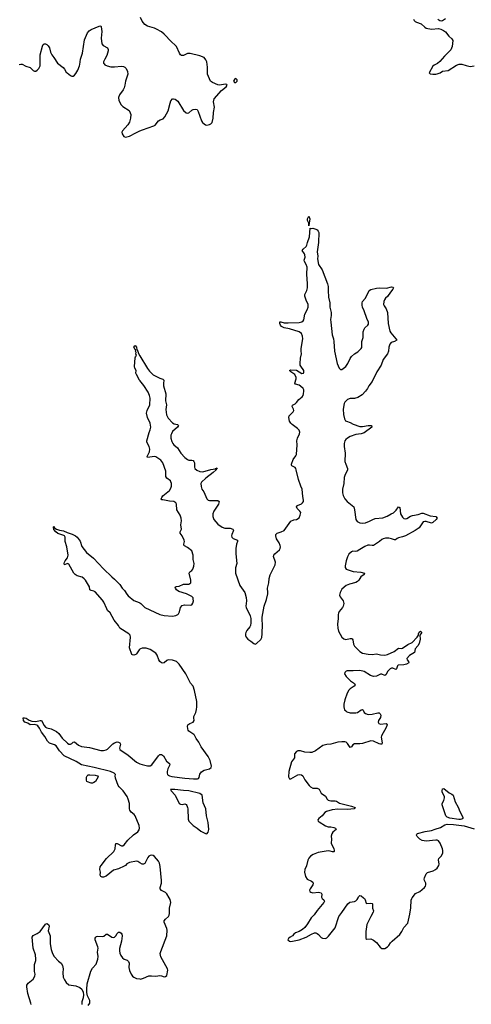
# Model space of a CAD drawing. Header units: inches. Extents: x 2005975 to 2217453, y 644152 to 846769.
# Tile 132 of 162: x 2118255 to 2124806, y 808454 to 822740. Entities that reach past the tile are written whole.
import ezdxf

# ---------------------------------------------------------------- set-up
doc = ezdxf.new("R2010")
doc.units = ezdxf.units.IN
doc.header["$MEASUREMENT"] = 0
for name, color, linetype in [('C1810', 7, 'Continuous'), ('C1811', 7, 'Continuous'), ('C1812', 7, 'Continuous'), ('C1820', 7, 'Continuous'), ('C1821', 7, 'Continuous'), ('C1822', 7, 'Continuous')]:
    doc.layers.add(name, color=color, linetype=linetype)

msp = doc.modelspace()

# ---------------------------------------------------------------- linework, layer by layer
at = {"layer": 'C1810', "color": 6, "elevation": 300}
for points in [[(2118420, 808450), (2118418, 808470), (2118372, 808610), (2118358, 808710), (2118360, 808730), (2118380, 808760), (2118450, 808819), (2118476, 808864), (2118480, 808890), (2118472, 808930), (2118470, 809030), (2118489, 809090), (2118491, 809110), (2118483, 809170), (2118450, 809270), (2118438, 809430), (2118449, 809451), (2118510, 809482), (2118550, 809511), (2118630, 809615), (2118650, 809626), (2118673, 809613), (2118682, 809590), (2118670, 809522), (2118676, 809496), (2118698, 809450), (2118698, 809330), (2118710, 809250), (2118729, 809190), (2118753, 809150), (2118818, 809078), (2118855, 809050), (2118878, 809018), (2118887, 808970), (2118880, 808910), (2118888, 808850), (2118904, 808810), (2118930, 808772), (2118970, 808739), (2119002, 808730), (2119070, 808724), (2119130, 808699), (2119156, 808676), (2119174, 808630), (2119179, 808590), (2119174, 808550), (2119158, 808490), (2119159, 808450)], [(2119250, 808438), (2119272, 808470), (2119272, 808510), (2119239, 808579), (2119228, 808628), (2119227, 808667), (2119235, 808750), (2119286, 808934), (2119310, 808978), (2119364, 809036), (2119389, 809110), (2119394, 809150), (2119386, 809210), (2119393, 809267), (2119390, 809289), (2119349, 809391), (2119348, 809412), (2119359, 809430), (2119370, 809439), (2119390, 809445), (2119450, 809437), (2119475, 809445), (2119510, 809471), (2119530, 809470), (2119590, 809429), (2119610, 809422), (2119632, 809430), (2119650, 809448), (2119670, 809482), (2119690, 809500), (2119710, 809500), (2119728, 809488), (2119739, 809470), (2119741, 809450), (2119731, 809370), (2119704, 809264), (2119703, 809230), (2119710, 809195), (2119723, 809163), (2119747, 809127), (2119769, 809109), (2119815, 809095), (2119835, 809075), (2119841, 809050), (2119840, 808990), (2119850, 808947), (2119870, 808890), (2119890, 808863), (2119910, 808847), (2119951, 808831), (2120000, 808823)]]:
    msp.add_lwpolyline(points, dxfattribs=at)
at = {"layer": 'C1811', "color": 6, "elevation": 300}
for points in [[(2120000, 817504), (2119995, 817510), (2119948, 817590), (2119941, 817610), (2119943, 817650), (2119926, 817686), (2119922, 817710), (2119930, 817834), (2119934, 817850), (2119949, 817870), (2119942, 817890), (2119945, 817910), (2119936, 817930), (2119942, 817950), (2119930, 817956), (2119913, 817990), (2119917, 818003), (2119930, 818011), (2119952, 817990), (2119953, 817950), (2119967, 817930), (2119978, 817898), (2120000, 817862)], [(2120000, 813606), (2119990, 813599), (2119950, 813540), (2119938, 813530), (2119910, 813519), (2119890, 813523), (2119882, 813530), (2119847, 813627), (2119863, 813783), (2119856, 813810), (2119837, 813830), (2119710, 813913), (2119690, 813950), (2119626, 814026), (2119570, 814132), (2119531, 814170), (2119518, 814190), (2119474, 814290), (2119457, 814317), (2119350, 814437), (2119329, 814449), (2119290, 814459), (2119273, 814470), (2119268, 814510), (2119209, 814609), (2119191, 814630), (2119162, 814650), (2119090, 814671), (2119059, 814690), (2119043, 814710), (2118970, 814840), (2118950, 814848), (2118906, 814830), (2118901, 814850), (2118907, 814870), (2118916, 814890), (2118947, 814933), (2118955, 814950), (2118956, 814970), (2118939, 815090), (2118916, 815170), (2118914, 815230), (2118904, 815250), (2118896, 815256), (2118810, 815287), (2118778, 815310), (2118750, 815345), (2118745, 815375), (2118750, 815392), (2118763, 815363), (2118787, 815347), (2118832, 815332), (2118890, 815326), (2118942, 815302), (2119016, 815276), (2119065, 815250), (2119091, 815230), (2119134, 815174), (2119156, 815096), (2119225, 815010), (2119327, 814927), (2119470, 814772), (2119590, 814658), (2119630, 814625), (2119707, 814547), (2119744, 814490), (2119777, 814457), (2119810, 814403), (2119830, 814380), (2119910, 814314), (2119990, 814286), (2120000, 814279)], [(2120000, 810508), (2119970, 810525), (2119950, 810529), (2119850, 810510), (2119810, 810491), (2119790, 810469), (2119770, 810457), (2119690, 810421), (2119618, 810402), (2119510, 810315), (2119470, 810301), (2119450, 810301), (2119430, 810310), (2119425, 810330), (2119428, 810370), (2119419, 810410), (2119424, 810450), (2119436, 810470), (2119515, 810570), (2119623, 810670), (2119638, 810710), (2119644, 810770), (2119650, 810786), (2119670, 810788), (2119730, 810755), (2119750, 810755), (2119770, 810769), (2119825, 810835), (2119908, 810912), (2119970, 810955), (2119990, 810988), (2119994, 811010), (2119990, 811050), (2119932, 811190), (2119914, 811210), (2119870, 811244), (2119855, 811270), (2119850, 811290), (2119847, 811370), (2119830, 811430), (2119812, 811470), (2119757, 811550), (2119698, 811610), (2119684, 811630), (2119643, 811737), (2119641, 811770), (2119647, 811790), (2119625, 811810), (2119572, 811830), (2119334, 811890), (2119152, 811930), (2119075, 811975), (2118898, 812058), (2118833, 812130), (2118783, 812203), (2118759, 812219), (2118690, 812245), (2118659, 812270), (2118619, 812339), (2118570, 812404), (2118542, 812462), (2118516, 812496), (2118504, 812504), (2118470, 812513), (2118407, 812507), (2118375, 812535), (2118330, 812550), (2118312, 812570), (2118307, 812610), (2118327, 812613), (2118350, 812607), (2118395, 812575), (2118430, 812562), (2118490, 812558), (2118550, 812574), (2118572, 812572), (2118610, 812500), (2118630, 812476), (2118650, 812465), (2118710, 812452), (2118791, 812411), (2118822, 812382), (2118870, 812318), (2118950, 812241), (2118970, 812230), (2118990, 812230), (2119010, 812240), (2119030, 812256), (2119050, 812261), (2119110, 812216), (2119150, 812197), (2119270, 812181), (2119430, 812137), (2119470, 812137), (2119510, 812145), (2119530, 812156), (2119608, 812232), (2119630, 812247), (2119670, 812261), (2119690, 812260), (2119709, 812249), (2119717, 812230), (2119703, 812170), (2119709, 812149), (2119829, 812069), (2119949, 811969), (2119990, 811948), (2120000, 811945)]]:
    msp.add_lwpolyline(points, dxfattribs=at)
msp.add_lwpolyline([(2119310, 811663), (2119290, 811663), (2119240, 811680), (2119229, 811689), (2119225, 811705), (2119226, 811750), (2119233, 811770), (2119250, 811782), (2119275, 811785), (2119350, 811780), (2119383, 811770), (2119393, 811754), (2119353, 811687), (2119330, 811671)], close=True, dxfattribs=at)
at = {"layer": 'C1812', "color": 6, "elevation": 400}
msp.add_lwpolyline([(2118250, 822090), (2118270, 822096), (2118290, 822095), (2118346, 822066), (2118405, 822045), (2118450, 822002), (2118470, 821993), (2118490, 821993), (2118510, 822008), (2118531, 822030), (2118550, 822070), (2118554, 822110), (2118550, 822230), (2118585, 822355), (2118598, 822382), (2118610, 822391), (2118630, 822391), (2118650, 822380), (2118670, 822362), (2118689, 822330), (2118704, 822270), (2118720, 822230), (2118752, 822192), (2118806, 822110), (2118885, 822045), (2118904, 822024), (2118930, 821981), (2118942, 821970), (2118991, 821930), (2119010, 821920), (2119030, 821920), (2119050, 821934), (2119070, 821960), (2119099, 822010), (2119123, 822070), (2119130, 822091), (2119136, 822170), (2119167, 822253), (2119197, 822450), (2119241, 822550), (2119263, 822577), (2119290, 822596), (2119410, 822648), (2119431, 822651), (2119437, 822637), (2119446, 822570), (2119438, 822470), (2119449, 822390), (2119467, 822367), (2119530, 822330), (2119540, 822310), (2119539, 822290), (2119518, 822221), (2119489, 822170), (2119472, 822130), (2119473, 822110), (2119479, 822099), (2119490, 822086), (2119523, 822070), (2119578, 822058), (2119630, 822057), (2119730, 822068), (2119761, 822061), (2119782, 822050), (2119800, 822030), (2119819, 821990), (2119822, 821950), (2119788, 821850), (2119781, 821790), (2119770, 821750), (2119756, 821724), (2119701, 821650), (2119689, 821610), (2119693, 821570), (2119727, 821507), (2119750, 821483), (2119841, 821421), (2119860, 821390), (2119866, 821366), (2119865, 821310), (2119846, 821254), (2119823, 821217), (2119746, 821130), (2119738, 821110), (2119742, 821082), (2119768, 821048), (2119790, 821038), (2119850, 821050), (2119939, 821101), (2120000, 821128)], dxfattribs=at)
at = {"layer": 'C1820', "color": 6, "elevation": 300}
for points in [[(2120000, 808823), (2120010, 808821), (2120050, 808832), (2120130, 808867), (2120169, 808869), (2120230, 808863), (2120290, 808870), (2120310, 808869), (2120350, 808855), (2120370, 808856), (2120388, 808872), (2120403, 808950), (2120400, 808970), (2120302, 809142), (2120294, 809190), (2120301, 809219), (2120392, 809450), (2120395, 809530), (2120390, 809553), (2120352, 809648), (2120353, 809667), (2120368, 809690), (2120413, 809730), (2120424, 809750), (2120428, 809772), (2120426, 809850), (2120448, 809930), (2120436, 809976), (2120423, 810000)], [(2122637, 810000), (2122642, 809990), (2122667, 809970), (2122676, 809950), (2122669, 809930), (2122570, 809815), (2122528, 809752), (2122484, 809710), (2122430, 809623), (2122390, 809570), (2122358, 809542), (2122308, 809512), (2122257, 809490), (2122233, 809470), (2122214, 809446), (2122181, 809430), (2122155, 809410), (2122147, 809390), (2122170, 809371), (2122190, 809367), (2122311, 809389), (2122410, 809429), (2122486, 809474), (2122530, 809490), (2122550, 809490), (2122570, 809484), (2122590, 809469), (2122630, 809425), (2122650, 809413), (2122690, 809411), (2122710, 809419), (2122737, 809443), (2122830, 809566), (2122887, 809730), (2122930, 809784), (2123016, 809910), (2123046, 809934), (2123110, 809948), (2123130, 809958), (2123150, 809975), (2123163, 810000)], [(2123244, 810000), (2123255, 809990), (2123268, 809970), (2123282, 809922), (2123290, 809915), (2123350, 809924), (2123370, 809916), (2123375, 809910), (2123372, 809850), (2123386, 809810), (2123385, 809790), (2123349, 809730), (2123290, 809610), (2123278, 809510), (2123275, 809430), (2123278, 809410), (2123290, 809398), (2123350, 809402), (2123390, 809386), (2123430, 809349), (2123482, 809282), (2123510, 809265), (2123550, 809265), (2123590, 809287), (2123610, 809306), (2123635, 809345), (2123659, 809370), (2123771, 809469), (2123801, 809510), (2123830, 809570), (2123885, 809630), (2123917, 809763), (2123928, 809852), (2123934, 809966), (2123942, 809990), (2123949, 810000)]]:
    msp.add_lwpolyline(points, dxfattribs=at)
at = {"layer": 'C1821', "color": 6, "elevation": 300}
for points in [[(2122450, 819749), (2122448, 819788), (2122430, 819828), (2122430, 819850), (2122450, 819891), (2122465, 819850), (2122452, 819790)], [(2120507, 811573), (2120443, 811570), (2120454, 811550), (2120509, 811489), (2120570, 811370), (2120590, 811357), (2120610, 811355), (2120650, 811365), (2120670, 811353), (2120679, 811339), (2120691, 811311), (2120695, 811290), (2120700, 811140), (2120711, 811111), (2120727, 811090), (2120770, 811050), (2120830, 811010), (2120885, 810965), (2120950, 810932), (2120970, 810928), (2120988, 810952), (2121000, 810990), (2120991, 811090), (2120966, 811190), (2120955, 811290), (2120916, 811376), (2120902, 811490), (2120870, 811512), (2120710, 811550), (2120630, 811556)], [(2124650, 811134), (2124625, 811135), (2124495, 811155), (2124456, 811170), (2124437, 811190), (2124383, 811350), (2124382, 811370), (2124406, 811410), (2124420, 811450), (2124418, 811470), (2124384, 811530), (2124382, 811550), (2124390, 811579), (2124410, 811584), (2124485, 811525), (2124525, 811505), (2124541, 811490), (2124570, 811393), (2124614, 811314), (2124640, 811250), (2124684, 811170), (2124683, 811150), (2124670, 811139)]]:
    msp.add_lwpolyline(points, close=True, dxfattribs=at)
for points in [[(2120000, 817862), (2120110, 817678), (2120140, 817640), (2120190, 817588), (2120290, 817539), (2120330, 817526), (2120346, 817510), (2120339, 817461), (2120340, 817430), (2120376, 817310), (2120371, 817210), (2120386, 817150), (2120376, 817084), (2120386, 817006), (2120410, 816959), (2120473, 816893), (2120496, 816876), (2120545, 816865), (2120558, 816850), (2120544, 816830), (2120474, 816766), (2120455, 816730), (2120449, 816710), (2120449, 816669), (2120461, 816621), (2120475, 816590), (2120490, 816572), (2120546, 816526), (2120593, 816453), (2120650, 816386), (2120690, 816358), (2120710, 816350), (2120750, 816351), (2120770, 816346), (2120782, 816330), (2120789, 816310), (2120791, 816250), (2120797, 816230), (2120825, 816205), (2120870, 816186), (2120910, 816180), (2121030, 816214), (2121096, 816224), (2121098, 816230), (2121110, 816235), (2121116, 816236), (2121120, 816230), (2121104, 816216), (2121105, 816210), (2121060, 816170), (2120957, 816090), (2120894, 816030), (2120885, 816010), (2120886, 815966), (2120899, 815930), (2120925, 815890), (2120969, 815790), (2120987, 815770), (2121010, 815762), (2121130, 815762), (2121147, 815750), (2121146, 815730), (2121138, 815710), (2121073, 815610), (2121056, 815570), (2121057, 815530), (2121073, 815490), (2121130, 815421), (2121190, 815377), (2121230, 815364), (2121310, 815363), (2121345, 815350), (2121355, 815330), (2121335, 815270), (2121330, 815250), (2121332, 815230), (2121353, 815213), (2121415, 815190), (2121417, 815170), (2121402, 815130), (2121391, 815070), (2121389, 814990), (2121404, 814850), (2121388, 814788), (2121384, 814750), (2121387, 814710), (2121450, 814530), (2121520, 814430), (2121539, 814359), (2121547, 814310), (2121536, 814230), (2121539, 814210), (2121599, 814090), (2121607, 814050), (2121607, 813990), (2121602, 813950), (2121593, 813930), (2121550, 813877), (2121535, 813850), (2121529, 813830), (2121530, 813805), (2121540, 813780), (2121565, 813750), (2121610, 813722), (2121650, 813687), (2121670, 813681), (2121690, 813689), (2121754, 813746), (2121766, 813774), (2121775, 813830), (2121779, 813970), (2121771, 814030), (2121774, 814070), (2121800, 814230), (2121836, 814330), (2121853, 814410), (2121856, 814430), (2121851, 814490), (2121868, 814570), (2121873, 814633), (2121890, 814688), (2121963, 814830), (2121964, 814870), (2121935, 814950), (2121941, 814970), (2121958, 814990), (2122022, 815050), (2122036, 815070), (2122038, 815090), (2122033, 815110), (2122017, 815150), (2121982, 815210), (2121971, 815250), (2121971, 815270), (2121990, 815290), (2122050, 815308), (2122092, 815328), (2122190, 815462), (2122230, 815485), (2122270, 815490), (2122307, 815513), (2122326, 815550), (2122332, 815590), (2122321, 815610), (2122282, 815650), (2122273, 815670), (2122284, 815690), (2122342, 815718), (2122357, 815730), (2122371, 815750), (2122372, 815770), (2122362, 815822), (2122355, 815930), (2122333, 815973), (2122300, 816070), (2122268, 816210), (2122260, 816230), (2122250, 816241), (2122205, 816265), (2122196, 816276), (2122196, 816290), (2122223, 816357), (2122262, 816410), (2122269, 816430), (2122281, 816570), (2122274, 816630), (2122285, 816670), (2122316, 816730), (2122317, 816757), (2122307, 816787), (2122287, 816810), (2122210, 816865), (2122187, 816887), (2122170, 816915), (2122158, 816970), (2122166, 816994), (2122223, 817050), (2122232, 817070), (2122229, 817090), (2122206, 817130), (2122214, 817146), (2122250, 817166), (2122270, 817184), (2122303, 817230), (2122352, 817270), (2122366, 817290), (2122374, 817314), (2122378, 817350), (2122375, 817370), (2122365, 817390), (2122330, 817424), (2122310, 817436), (2122258, 817450), (2122247, 817467), (2122264, 817530), (2122264, 817550), (2122248, 817590), (2122189, 817630), (2122171, 817650), (2122190, 817660), (2122270, 817653), (2122350, 817608), (2122370, 817612), (2122376, 817624), (2122376, 817650), (2122332, 817712), (2122324, 817730), (2122322, 817750), (2122329, 817830), (2122343, 817890), (2122336, 817930), (2122336, 817970), (2122361, 818110), (2122360, 818150), (2122345, 818185), (2122311, 818211), (2122170, 818253), (2122093, 818270), (2122070, 818281), (2122055, 818290), (2122039, 818310), (2122029, 818330), (2122027, 818350), (2122030, 818357), (2122043, 818357), (2122090, 818344), (2122150, 818340), (2122310, 818347), (2122350, 818355), (2122369, 818371), (2122376, 818384), (2122390, 818470), (2122423, 818530), (2122438, 818570), (2122442, 818610), (2122409, 818670), (2122390, 818730), (2122393, 818753), (2122420, 818810), (2122428, 818852), (2122432, 818910), (2122421, 819050), (2122424, 819150), (2122411, 819190), (2122385, 819230), (2122384, 819250), (2122394, 819294), (2122390, 819330), (2122385, 819345), (2122355, 819390), (2122365, 819410), (2122410, 819450), (2122421, 819470), (2122429, 819510), (2122461, 819590), (2122470, 819714), (2122490, 819711), (2122510, 819716), (2122550, 819703), (2122571, 819690), (2122587, 819670), (2122593, 819653), (2122592, 819510), (2122570, 819370), (2122579, 819310), (2122577, 819270), (2122592, 819190), (2122644, 819110), (2122722, 818910), (2122729, 818870), (2122728, 818810), (2122735, 818715), (2122756, 818630), (2122754, 818570), (2122774, 818490), (2122774, 818450), (2122766, 818390), (2122767, 818350), (2122789, 818170), (2122806, 818110), (2122811, 818070), (2122822, 817930), (2122862, 817750), (2122890, 817683), (2122910, 817666), (2122930, 817666), (2122984, 817710), (2123015, 817750), (2123050, 817825), (2123070, 817854), (2123110, 817890), (2123158, 817922), (2123210, 817968), (2123217, 817983), (2123218, 818070), (2123237, 818130), (2123238, 818210), (2123252, 818250), (2123264, 818270), (2123305, 818310), (2123315, 818325), (2123317, 818350), (2123290, 818403), (2123254, 818514), (2123228, 818570), (2123224, 818596), (2123225, 818630), (2123230, 818652), (2123265, 818695), (2123303, 818757), (2123324, 818810), (2123350, 818825), (2123430, 818844), (2123470, 818848), (2123574, 818846), (2123650, 818864), (2123670, 818859), (2123676, 818850), (2123670, 818830), (2123632, 818788), (2123590, 818726), (2123561, 818699), (2123545, 818675), (2123537, 818650), (2123535, 818610), (2123540, 818590), (2123570, 818547), (2123593, 818490), (2123599, 818330), (2123623, 818223), (2123637, 818197), (2123714, 818110), (2123725, 818090), (2123690, 818071), (2123645, 818055), (2123626, 818034), (2123609, 817991), (2123604, 817930), (2123590, 817893), (2123529, 817810), (2123501, 817730), (2123438, 817630), (2123368, 817490), (2123322, 817430), (2123301, 817390), (2123273, 817350), (2123222, 817298), (2123161, 817259), (2123110, 817245), (2123050, 817243), (2123011, 817229), (2122970, 817192), (2122960, 817170), (2122948, 817090), (2122954, 817014), (2122966, 816950), (2122982, 816922), (2122994, 816914), (2123050, 816898), (2123093, 816873), (2123190, 816840), (2123230, 816837), (2123310, 816853), (2123334, 816854), (2123361, 816850), (2123365, 816830), (2123253, 816747), (2123210, 816733), (2123130, 816722), (2123050, 816692), (2123009, 816670), (2122986, 816650), (2122973, 816630), (2122964, 816590), (2122963, 816550), (2122979, 816450), (2122973, 816330), (2122984, 816290), (2123012, 816230), (2123010, 816206), (2122979, 816141), (2122964, 816096), (2122957, 816010), (2122936, 815930), (2122937, 815877), (2122950, 815835), (2122974, 815790), (2123008, 815748), (2123100, 815670), (2123112, 815630), (2123132, 815490), (2123150, 815460), (2123190, 815442), (2123230, 815437), (2123270, 815442), (2123330, 815462), (2123380, 815490), (2123410, 815501), (2123525, 815515), (2123585, 815535), (2123644, 815570), (2123677, 815583), (2123717, 815623), (2123750, 815671), (2123770, 815661), (2123778, 815570), (2123810, 815522), (2123830, 815503), (2123850, 815500), (2123870, 815505), (2123923, 815537), (2123953, 815547), (2124038, 815562), (2124090, 815580), (2124110, 815581), (2124210, 815540), (2124294, 815530), (2124313, 815510), (2124299, 815490), (2124250, 815444), (2124230, 815434), (2124150, 815460), (2124130, 815461), (2124110, 815454), (2124048, 815370), (2123990, 815329), (2123854, 815250), (2123810, 815235), (2123750, 815223), (2123729, 815211), (2123708, 815192), (2123690, 815192), (2123650, 815210), (2123610, 815217), (2123563, 815217), (2123530, 815210), (2123510, 815200), (2123475, 815170), (2123390, 815111), (2123370, 815109), (2123330, 815117), (2123305, 815115), (2123261, 815099), (2123190, 815051), (2123150, 815031), (2123130, 815026), (2123090, 815027), (2123070, 815020), (2123030, 814985), (2123010, 814946), (2122992, 814890), (2122977, 814817), (2122976, 814790), (2122989, 814770), (2123093, 814733), (2123204, 814724), (2123255, 814710), (2123253, 814690), (2123205, 814655), (2123174, 814610), (2123154, 814590), (2123130, 814576), (2123038, 814550), (2122990, 814530), (2122930, 814479), (2122902, 814430), (2122893, 814390), (2122905, 814365), (2122950, 814310), (2122956, 814270), (2122947, 814230), (2122938, 814210), (2122888, 814152), (2122880, 814130), (2122876, 814110), (2122877, 814050), (2122866, 813970), (2122872, 813910), (2122882, 813870), (2122903, 813823), (2122930, 813782), (2122958, 813758), (2122988, 813748), (2123050, 813762), (2123070, 813762), (2123078, 813758), (2123090, 813742), (2123099, 813679), (2123110, 813652), (2123190, 813571), (2123228, 813548), (2123310, 813534), (2123368, 813532), (2123430, 813538), (2123490, 813523), (2123550, 813522), (2123590, 813531), (2123686, 813574), (2123750, 813624), (2123790, 813615), (2123810, 813622), (2123884, 813676), (2123950, 813702), (2124021, 813779), (2124039, 813810), (2124040, 813830), (2124050, 813856), (2124070, 813866), (2124090, 813850), (2124062, 813810), (2124063, 813750), (2124049, 813690), (2124030, 813656), (2123993, 813610), (2123982, 813558), (2123910, 813513), (2123872, 813470), (2123875, 813450), (2123896, 813430), (2123899, 813410), (2123864, 813390), (2123830, 813379), (2123747, 813373), (2123737, 813363), (2123719, 813321), (2123710, 813314), (2123670, 813333), (2123650, 813331), (2123630, 813321), (2123596, 813290), (2123566, 813234), (2123550, 813226), (2123510, 813244), (2123490, 813242), (2123430, 813213), (2123390, 813210), (2123346, 813226), (2123250, 813281), (2123190, 813299), (2123091, 813291), (2123007, 813293), (2122990, 813288), (2122972, 813270), (2122969, 813250), (2122992, 813210), (2123054, 813150), (2123112, 813110), (2123122, 813090), (2123106, 813070), (2123050, 813033), (2123030, 813014), (2123007, 812970), (2122972, 812870), (2122956, 812810), (2122956, 812770), (2122969, 812729), (2122984, 812710), (2123000, 812700), (2123050, 812684), (2123130, 812681), (2123156, 812690), (2123210, 812728), (2123230, 812731), (2123240, 812720), (2123254, 812690), (2123270, 812674), (2123310, 812659), (2123370, 812663), (2123450, 812682), (2123470, 812682), (2123486, 812670), (2123493, 812650), (2123490, 812617), (2123461, 812570), (2123456, 812550), (2123467, 812530), (2123490, 812521), (2123569, 812529), (2123586, 812510), (2123569, 812470), (2123502, 812350), (2123497, 812330), (2123513, 812250), (2123510, 812230), (2123491, 812229), (2123470, 812234), (2123390, 812271), (2123350, 812276), (2123230, 812239), (2123190, 812235), (2123110, 812235), (2123090, 812218), (2123070, 812190), (2123050, 812181), (2123010, 812237), (2122990, 812257), (2122970, 812264), (2122930, 812263), (2122870, 812256), (2122770, 812229), (2122710, 812224), (2122653, 812210), (2122548, 812132), (2122492, 812108), (2122466, 812106), (2122390, 812112), (2122330, 812132), (2122290, 812134), (2122270, 812124), (2122242, 812090), (2122240, 812030), (2122196, 811970), (2122158, 811830), (2122155, 811755), (2122167, 811727), (2122190, 811724), (2122290, 811785), (2122310, 811790), (2122344, 811784), (2122363, 811770), (2122390, 811710), (2122453, 811630), (2122475, 811610), (2122510, 811590), (2122570, 811589), (2122598, 811578), (2122630, 811517), (2122693, 811473), (2122716, 811430), (2122730, 811418), (2122770, 811405), (2122830, 811407), (2122850, 811404), (2122894, 811374), (2123068, 811330), (2123124, 811310), (2123108, 811292), (2123010, 811282), (2122870, 811284), (2122790, 811274), (2122706, 811254), (2122681, 811239), (2122642, 811190), (2122594, 811150), (2122581, 811130), (2122587, 811110), (2122600, 811100), (2122690, 811044), (2122730, 811029), (2122770, 811029), (2122810, 811020), (2122834, 811010), (2122845, 810990), (2122796, 810950), (2122782, 810930), (2122773, 810893), (2122778, 810850), (2122773, 810790), (2122814, 810710), (2122818, 810690), (2122815, 810670), (2122810, 810665), (2122794, 810666), (2122758, 810678), (2122730, 810680), (2122616, 810664), (2122584, 810656), (2122513, 810627), (2122474, 810606), (2122450, 810577), (2122436, 810544), (2122415, 810465), (2122392, 810410), (2122388, 810370), (2122401, 810310), (2122423, 810270), (2122490, 810242), (2122507, 810227), (2122511, 810210), (2122507, 810190), (2122469, 810130), (2122460, 810110), (2122465, 810090), (2122480, 810080), (2122510, 810070), (2122590, 810079), (2122630, 810070), (2122638, 810050), (2122632, 810010), (2122637, 810000)], [(2120000, 814279), (2120012, 814270), (2120070, 814210), (2120290, 814110), (2120350, 814098), (2120470, 814086), (2120522, 814098), (2120550, 814110), (2120560, 814120), (2120575, 814150), (2120588, 814212), (2120610, 814242), (2120648, 814252), (2120730, 814246), (2120750, 814252), (2120767, 814273), (2120776, 814310), (2120774, 814334), (2120771, 814350), (2120754, 814370), (2120677, 814410), (2120563, 814443), (2120528, 814470), (2120514, 814490), (2120510, 814509), (2120523, 814517), (2120570, 814519), (2120630, 814548), (2120709, 814551), (2120736, 814570), (2120738, 814610), (2120715, 814710), (2120725, 814730), (2120752, 814750), (2120767, 814770), (2120782, 814810), (2120784, 814850), (2120771, 814910), (2120771, 814970), (2120750, 815033), (2120690, 815084), (2120646, 815106), (2120637, 815117), (2120634, 815130), (2120647, 815170), (2120642, 815190), (2120610, 815252), (2120585, 815290), (2120584, 815310), (2120602, 815350), (2120591, 815410), (2120602, 815470), (2120599, 815510), (2120585, 815550), (2120537, 815630), (2120529, 815709), (2120520, 815730), (2120490, 815750), (2120430, 815755), (2120332, 815772), (2120316, 815776), (2120306, 815786), (2120316, 815810), (2120333, 815830), (2120430, 815910), (2120450, 815942), (2120459, 815970), (2120457, 816010), (2120450, 816036), (2120441, 816050), (2120388, 816088), (2120373, 816110), (2120373, 816190), (2120332, 816310), (2120302, 816350), (2120230, 816396), (2120210, 816402), (2120110, 816390), (2120103, 816403), (2120136, 816470), (2120142, 816510), (2120131, 816550), (2120099, 816610), (2120100, 816630), (2120134, 816750), (2120150, 816790), (2120157, 816830), (2120146, 816886), (2120110, 816970), (2120095, 817030), (2120103, 817070), (2120143, 817150), (2120148, 817250), (2120140, 817290), (2120118, 817338), (2120054, 817434), (2120000, 817504)], [(2120000, 811945), (2120030, 811936), (2120110, 811916), (2120150, 811916), (2120170, 811929), (2120270, 812061), (2120290, 812077), (2120310, 812081), (2120339, 812059), (2120384, 811984), (2120428, 811948), (2120432, 811930), (2120405, 811870), (2120394, 811830), (2120393, 811810), (2120399, 811790), (2120410, 811781), (2120429, 811770), (2120462, 811762), (2120650, 811735), (2120775, 811725), (2120833, 811727), (2120848, 811732), (2120857, 811743), (2120870, 811792), (2120892, 811828), (2120930, 811852), (2121010, 811872), (2121032, 811888), (2121036, 811910), (2121018, 811990), (2120991, 812051), (2120890, 812190), (2120856, 812256), (2120813, 812313), (2120790, 812359), (2120781, 812370), (2120710, 812418), (2120699, 812430), (2120692, 812450), (2120691, 812490), (2120695, 812510), (2120722, 812530), (2120773, 812550), (2120788, 812570), (2120780, 812610), (2120783, 812630), (2120810, 812690), (2120821, 812730), (2120826, 812770), (2120826, 812850), (2120790, 813009), (2120770, 813070), (2120735, 813115), (2120663, 813250), (2120570, 813388), (2120530, 813427), (2120470, 813449), (2120410, 813452), (2120390, 813445), (2120350, 813411), (2120330, 813403), (2120310, 813411), (2120288, 813430), (2120272, 813452), (2120250, 813520), (2120230, 813550), (2120150, 813600), (2120090, 813620), (2120030, 813621), (2120010, 813614), (2120000, 813606)], [(2123949, 810000), (2123996, 810064), (2124060, 810090), (2124128, 810150), (2124144, 810170), (2124148, 810190), (2124145, 810210), (2124126, 810250), (2124122, 810270), (2124127, 810290), (2124154, 810346), (2124172, 810368), (2124251, 810390), (2124289, 810411), (2124310, 810430), (2124333, 810470), (2124338, 810490), (2124331, 810550), (2124336, 810570), (2124374, 810610), (2124392, 810650), (2124395, 810685), (2124390, 810710), (2124355, 810790), (2124330, 810825), (2124310, 810835), (2124290, 810836), (2124150, 810819), (2124093, 810830), (2124058, 810850), (2124019, 810890), (2124011, 810910), (2124016, 810924), (2124026, 810934), (2124137, 810963), (2124230, 810974), (2124283, 810997), (2124361, 811019), (2124422, 811058), (2124454, 811066), (2124550, 811061), (2124704, 811044), (2124850, 811001)], [(2120423, 810000), (2120390, 810056), (2120370, 810075), (2120310, 810106), (2120295, 810130), (2120295, 810150), (2120311, 810210), (2120313, 810250), (2120292, 810452), (2120281, 810501), (2120268, 810530), (2120210, 810598), (2120190, 810612), (2120170, 810617), (2120150, 810614), (2120130, 810602), (2120114, 810586), (2120070, 810497), (2120053, 810487), (2120030, 810490), (2120000, 810508)], [(2123163, 810000), (2123170, 810014), (2123190, 810033), (2123210, 810030), (2123244, 810000)]]:
    msp.add_lwpolyline(points, dxfattribs=at)
at = {"layer": 'C1822', "color": 6, "elevation": 400}
for points in [[(2120000, 821128), (2120037, 821143), (2120200, 821200), (2120220, 821210), (2120270, 821271), (2120294, 821286), (2120337, 821303), (2120363, 821330), (2120410, 821419), (2120437, 821530), (2120450, 821565), (2120470, 821590), (2120487, 821593), (2120510, 821585), (2120550, 821556), (2120630, 821422), (2120670, 821389), (2120690, 821385), (2120710, 821391), (2120750, 821429), (2120770, 821438), (2120810, 821444), (2120830, 821436), (2120846, 821406), (2120893, 821273), (2120908, 821250), (2120930, 821228), (2120950, 821216), (2120970, 821212), (2121010, 821220), (2121030, 821230), (2121047, 821250), (2121063, 821310), (2121065, 821395), (2121079, 821470), (2121065, 821550), (2121076, 821590), (2121185, 821715), (2121250, 821764), (2121264, 821790), (2121259, 821799), (2121245, 821805), (2121150, 821792), (2121130, 821795), (2121052, 821830), (2121023, 821850), (2120982, 821950), (2120981, 822050), (2120969, 822130), (2120957, 822157), (2120930, 822190), (2120870, 822217), (2120730, 822252), (2120690, 822249), (2120630, 822221), (2120602, 822222), (2120590, 822232), (2120575, 822255), (2120531, 822350), (2120510, 822373), (2120457, 822417), (2120350, 822530), (2120310, 822563), (2120242, 822602), (2120210, 822616), (2120110, 822646), (2120070, 822670), (2120030, 822719), (2120010, 822770)], [(2123968, 822750), (2123976, 822730), (2123993, 822713), (2124010, 822703), (2124079, 822679), (2124130, 822632), (2124150, 822619), (2124230, 822603), (2124331, 822611), (2124363, 822603), (2124403, 822583), (2124430, 822562), (2124480, 822500), (2124523, 822463), (2124538, 822438), (2124530, 822350), (2124510, 822302), (2124417, 822210), (2124350, 822132), (2124315, 822105), (2124270, 822081), (2124250, 822065), (2124196, 821970), (2124210, 821956), (2124248, 821948), (2124290, 821948), (2124310, 821953), (2124353, 821970), (2124390, 821993), (2124470, 822002), (2124590, 822082), (2124630, 822095), (2124670, 822094), (2124730, 822074), (2124790, 822063), (2124850, 822072)], [(2124430, 822752), (2124390, 822724), (2124370, 822719), (2124350, 822726), (2124323, 822743)]]:
    msp.add_lwpolyline(points, dxfattribs=at)
msp.add_lwpolyline([(2121390, 821885), (2121370, 821873), (2121356, 821850), (2121370, 821831), (2121390, 821828), (2121412, 821850), (2121409, 821870)], close=True, dxfattribs=at)

doc.saveas('drawing.dxf')
